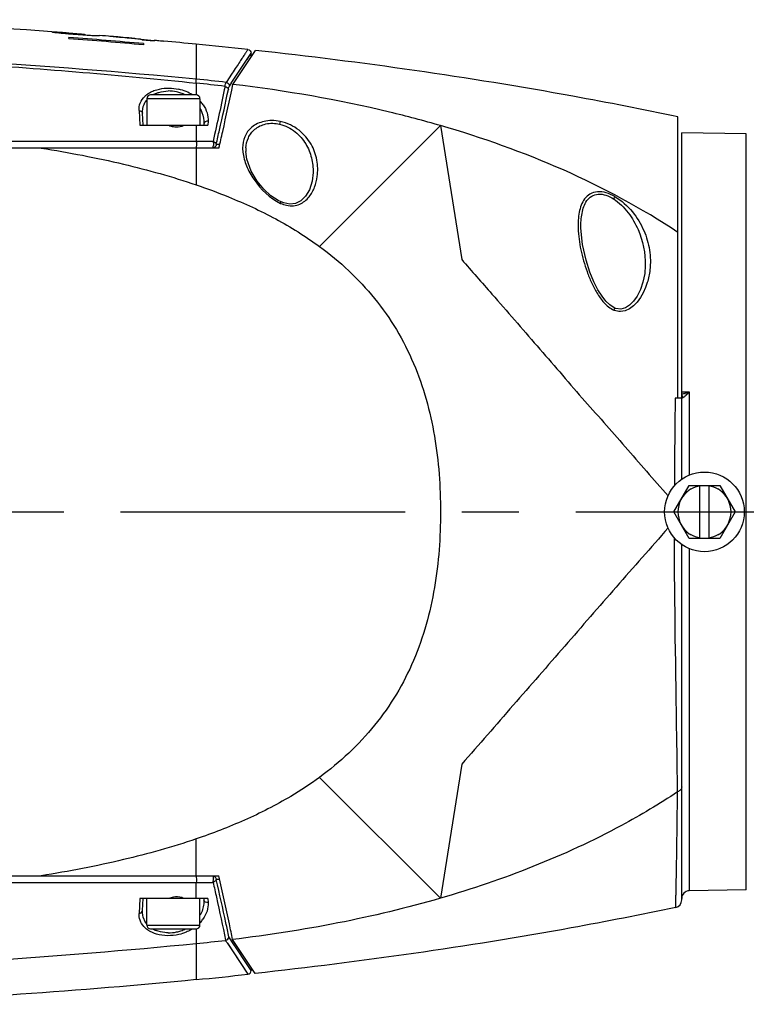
# Model space of a CAD drawing. Header units: millimetres. Extents: x 5828 to 6704, y 123 to 421.
# Tile 86 of 145: x 6412 to 6417, y 306 to 313. Entities that reach past the tile are written whole.
import ezdxf

# ---------------------------------------------------------------- set-up
doc = ezdxf.new("R2010")
doc.units = ezdxf.units.MM
doc.linetypes.add('CENTER', pattern=[0.6, 0.375, -0.075, 0.075, -0.075])
doc.layers.add('中心线', color=7, linetype='Continuous')
doc.layers.add('外形图', color=7, linetype='Continuous')

msp = doc.modelspace()

# ---------------------------------------------------------------- linework, layer by layer
at = {"layer": '中心线', "linetype": 'CENTER', "ltscale": 5}
msp.add_line((6394.656, 309.5148), (6434.3945, 309.5148), dxfattribs=at)
at = {"layer": '外形图', "color": 7, "linetype": 'Continuous'}
for p, q in [((6412.2967, 312.6704), (6412.2967, 312.674)), ((6412.3159, 312.6361), (6412.3159, 312.644)), ((6412.4188, 312.6649), (6412.4188, 312.6646)), ((6412.4188, 312.6609), (6412.4188, 312.6646)), ((6412.4188, 312.6646), (6412.4188, 312.6613)), ((6412.5177, 312.657), (6412.5177, 312.657)), ((6412.5177, 312.6567), (6412.5177, 312.6567)), ((6412.6371, 312.6471), (6412.6343, 312.6473)), ((6412.6371, 312.647), (6412.6343, 312.6473)), ((6412.7498, 312.637), (6412.7899, 312.6335)), ((6412.7898, 312.6297), (6412.7873, 312.6299)), ((6412.79, 312.63), (6412.7899, 312.6335)), ((6412.7994, 312.6292), (6412.793, 312.63)), ((6412.7994, 312.6292), (6412.793, 312.63)), ((6412.7994, 312.6292), (6412.8785, 312.6221)), ((6412.8785, 312.6255), (6412.8989, 312.6236)), ((6412.8989, 312.6236), (6412.9396, 312.6199)), ((6412.8075, 312.6032), (6412.8075, 312.5952)), ((6413.1543, 312.5996), (6413.1543, 312.3688)), ((6413.3964, 312.3347), (6413.5443, 312.5589)), ((6413.3858, 312.3417), (6413.517, 312.5395)), ((6413.4904, 312.4995), (6413.517, 312.5395)), ((6413.517, 312.5177), (6413.517, 312.5395)), ((6413.517, 312.5395), (6413.517, 312.5395)), ((6413.1544, 312.343), (6413.1544, 312.2648)), ((6413.3602, 312.3602), (6413.352, 312.3479)), ((6413.3739, 312.3237), (6413.3867, 312.3431)), ((6412.8293, 312.2398), (6412.8293, 312.0648)), ((6413.1793, 312.2398), (6412.8293, 312.2398)), ((6413.1543, 312.2648), (6412.8543, 312.2648)), ((6413.1793, 312.2398), (6413.1793, 312.0648)), ((6412.778, 312.1628), (6412.7835, 312.0646)), ((6412.8043, 312.0648), (6412.8002, 312.144)), ((6416.3293, 310.2648), (6416.3293, 312.12)), ((6412.7836, 312.0648), (6413.2318, 312.0648)), ((6413.1543, 312.0648), (6413.1543, 311.9582)), ((6413.2048, 312.0737), (6413.2043, 312.0648)), ((6413.2331, 312.0915), (6413.2318, 312.0648)), ((6414.7644, 312.0628), (6413.967, 311.2654)), ((6414.7644, 312.0628), (6414.9043, 311.1794)), ((6416.3543, 309.7302), (6416.3543, 312.0148)), ((6416.7798, 312.0074), (6416.3543, 312.0148)), ((6416.7798, 307.0222), (6416.7798, 312.0074)), ((6413.3045, 311.9148), (6398.1535, 311.9148)), ((6413.1543, 311.9582), (6411.8824, 311.9589)), ((6413.1543, 311.9148), (6413.1543, 311.6718)), ((6413.2865, 311.9398), (6413.3101, 311.9398)), ((6413.4812, 311.8927), (6413.4812, 311.8929)), ((6413.9251, 311.7531), (6413.9251, 311.7528)), ((6415.69, 311.3869), (6415.69, 311.387)), ((6416.1144, 311.1408), (6416.1144, 311.1403)), ((6416.3543, 310.3069), (6416.4035, 310.3069)), ((6416.4035, 310.3067), (6416.4035, 309.7571)), ((6416.3543, 310.2648), (6416.3109, 310.2648)), ((6416.3023, 309.5148), (6416.4033, 309.6898)), ((6416.4033, 309.6898), (6416.6054, 309.6898)), ((6416.4743, 309.3411), (6416.4743, 309.6885)), ((6416.5343, 309.3424), (6416.5343, 309.6872)), ((6416.6054, 309.6898), (6416.7064, 309.5148)), ((6416.4033, 309.3398), (6416.3023, 309.5148)), ((6416.7064, 309.5148), (6416.6054, 309.3398)), ((6416.6054, 309.3398), (6416.4033, 309.3398)), ((6416.3543, 306.9553), (6416.3543, 309.2994)), ((6416.4035, 309.2725), (6416.4035, 307.0157)), ((6414.9043, 307.8502), (6414.7644, 306.9668)), ((6414.7644, 306.9668), (6413.967, 307.7642)), ((6398.1535, 307.1148), (6413.3027, 307.1148)), ((6411.8824, 307.0707), (6413.1543, 307.0714)), ((6413.1543, 306.9648), (6413.1543, 307.0713)), ((6413.3083, 307.0898), (6413.2865, 307.0898)), ((6416.7798, 307.0222), (6416.4035, 307.0157)), ((6412.7835, 306.965), (6412.778, 306.8668)), ((6413.2318, 306.9648), (6412.7836, 306.9648)), ((6412.8002, 306.8856), (6412.8043, 306.9648)), ((6412.8293, 306.7898), (6412.8293, 306.9648)), ((6413.1793, 306.7898), (6413.1793, 306.9648)), ((6413.2043, 306.9648), (6413.2048, 306.9559)), ((6413.2318, 306.9648), (6413.2331, 306.9381)), ((6412.8293, 306.7898), (6413.1793, 306.7898)), ((6412.8543, 306.7648), (6413.1543, 306.7648)), ((6413.1544, 306.7648), (6413.1543, 306.43)), ((6413.387, 306.6861), (6413.3699, 306.7119)), ((6413.3601, 306.6704), (6413.4948, 306.4653)), ((6413.4348, 306.614), (6413.3854, 306.6885)), ((6413.517, 306.4901), (6413.387, 306.6861)), ((6413.5426, 306.4705), (6413.3947, 306.6947)), ((6413.517, 306.5091), (6413.517, 306.4901))]:
    msp.add_line(p, q, dxfattribs=at)
for points in [[(6413.7141, 311.5588), (6413.6953, 311.5678), (6413.6472, 311.5997), (6413.6006, 311.6428), (6413.5568, 311.6963), (6413.5174, 311.7615), (6413.4876, 311.8423), (6413.4812, 311.8927)], [(6413.9251, 311.7531), (6413.9187, 311.6956), (6413.9007, 311.64), (6413.8742, 311.5962), (6413.8434, 311.5666), (6413.8091, 311.5498), (6413.7717, 311.5451), (6413.7309, 311.5525), (6413.7141, 311.5588)], [(6415.9139, 310.8586), (6415.9087, 310.8609), (6415.88, 310.8795), (6415.8538, 310.905), (6415.8289, 310.9367), (6415.802, 310.9798), (6415.7752, 311.0329), (6415.749, 311.0969), (6415.7235, 311.1762), (6415.7006, 311.2783), (6415.69, 311.3869)], [(6416.1144, 311.1408), (6416.1104, 311.0873), (6416.0987, 311.0302), (6416.0817, 310.981), (6416.0602, 310.9385), (6416.036, 310.904), (6416.0108, 310.8785), (6415.9834, 310.8606), (6415.9524, 310.852), (6415.9193, 310.8565), (6415.9139, 310.8586)], [(6413.3591, 306.6716), (6413.3934, 306.6188), (6413.4947, 306.4653)]]:
    msp.add_lwpolyline(points, dxfattribs=at)
msp.add_circle((6416.5043, 309.5148), 0.2625, dxfattribs=at)
for centre, radius, start, end in [((6408.6974, 264.9786), 47.8316, 85.79673, 87.40648), ((6409.365, 273.6071), 39.1767, 85.70833, 85.84553), ((6409.2733, 273.0238), 39.7369, 84.89733, 85.60861), ((6409.2736, 273.0276), 39.7251, 84.89626, 85.60776), ((6409.3243, 273.6102), 39.1757, 85.10153, 85.22394), ((6412.351, 309.306), 3.3533, 85.15322, 85.97783), ((6412.3502, 309.2979), 3.3614, 84.49113, 85.10419), ((6409.3565, 273.9852), 38.8005, 84.9828, 85.10179), ((6409.3585, 274.0062), 38.7782, 84.92721, 85.10192), ((6409.0265, 270.3214), 42.4754, 84.79675, 84.91696), ((6409.5358, 275.9541), 36.8237, 84.36063, 84.69621), ((6409.7187, 277.7994), 34.9694, 83.80103, 84.36177), ((6412.1347, 301.7835), 10.6343, 83.42661, 84.49772), ((6412.9719, 312.0051), 0.3046, 67.69652, 77.33772), ((6412.0464, 301.5513), 10.8482, 83.12797, 84.13769), ((6412.9294, 312.1481), 0.1308, 140.31498, 143.28173), ((6412.8543, 312.2398), 0.025, 90, 180), ((6412.9579, 312.1108), 0.178, 112.60174, 119.96782), ((6412.9726, 312.0429), 0.2481, 77.69159, 90.72763), ((6412.972, 312.0397), 0.2514, 71.01741, 77.72164), ((6412.973, 312.0423), 0.2486, 63.52785, 71.02704), ((6412.9797, 312.024), 0.2842, 58.33929, 67.69076), ((6413.1543, 312.2398), 0.025, 0, 90), ((6413.0206, 312.0749), 0.2185, 35.01721, 42.4865), ((6413.2196, 312.0729), 0.0148, 168.83749, 177.03815), ((6418.0757, 311.1754), 4.4624, 168.17057, 168.40547), ((6413.7045, 311.9156), 0.2442, 179.91374, 185.20735), ((6413.7258, 311.8974), 0.2447, 175.87175, 181.04836), ((6413.7251, 311.9173), 0.2648, 185.15351, 186.25578), ((6417.5424, 310.6465), 1.8851, 149.79375, 150.33645), ((6416.321, 311.4081), 0.65, 181.7121, 181.99636), ((6416.0494, 311.1321), 0.3198, 243.40944, 243.84995), ((6415.9527, 310.9526), 0.1164, 247.64634, 248.91715), ((6469.8298, 309.5619), 53.5235, 179.24758, 179.86582), ((6416.3338, 310.2649), 0.0282, 7.7558, 19.77426), ((6416.5043, 309.5148), 0.175, 124.86379, 235.13621), ((6416.5045, 309.5146), 0.1753, 119.90258, 124.86769), ((6416.5042, 309.5146), 0.1753, 55.13316, 60.09687), ((6416.5043, 309.5148), 0.175, 304.86379, 55.13621), ((6416.5045, 309.515), 0.1753, 235.13315, 240.09687), ((6416.5042, 309.515), 0.1753, 299.90313, 304.86685), ((6416.4043, 306.9657), 0.05, 91, 180), ((6413.2198, 306.9567), 0.015, 183.02542, 191.14421), ((6416.3044, 306.9553), 0.05, 281.88842, 0.01782), ((6412.9294, 306.8816), 0.1308, 216.76293, 219.70028), ((6412.8543, 306.7898), 0.025, 180, 270), ((6413.1543, 306.7898), 0.025, 270, 0), ((6413.0202, 306.9551), 0.219, 317.48091, 324.66778), ((6412.9381, 306.9071), 0.1814, 238.75925, 239.65901), ((6412.9581, 306.9192), 0.1784, 240.03906, 247.38494), ((6412.9726, 306.9866), 0.2481, 269.24474, 282.28013), ((6412.972, 306.9902), 0.2517, 282.25277, 288.9524), ((6412.973, 306.9873), 0.2486, 288.94472, 296.47161), ((6412.0931, 317.4713), 10.855, 275.61084, 276.63734), ((6411.761, 305.6218), 1.9122, 33.25449, 33.92484), ((6409.7187, 341.2302), 34.9694, 275.63824, 276.19897), ((6413.492, 306.4901), 0.025, 276.20158, 359.99893)]:
    msp.add_arc(centre, radius, start, end, dxfattribs=at)
for points, knots in [([(6401.1603, 312.6302), (6402.1594, 312.6449), (6403.6586, 312.6513), (6405.6578, 312.639), (6407.1581, 312.6208), (6408.6587, 312.5964), (6410.1593, 312.555), (6411.6589, 312.4781), (6412.6567, 312.3954), (6413.1544, 312.343)], [0, 0, 0, 0, 0.249745, 0.374704, 0.499707, 0.624748, 0.749819, 0.874905, 1, 1, 1, 1]), ([(6413.1543, 312.3688), (6412.1583, 312.464), (6410.1595, 312.5823), (6406.1608, 312.6539), (6403.1616, 312.6749), (6401.1634, 312.6468)], [0, 0, 0, 0, 0.250185, 0.500313, 1, 1, 1, 1]), ([(6412.2031, 312.6809), (6412.2031, 312.6806), (6412.2049, 312.6805), (6412.2071, 312.6797), (6412.2122, 312.6792), (6412.2192, 312.6781), (6412.229, 312.677), (6412.2475, 312.6749), (6412.276, 312.6722), (6412.3141, 312.6689), (6412.355, 312.6656), (6412.3962, 312.6625), (6412.4234, 312.6606), (6412.4368, 312.6597)], [0, 0, 0, 0, 0.003945, 0.015486, 0.035618, 0.065741, 0.107314, 0.161618, 0.303708, 0.472552, 0.650768, 0.82911, 1, 1, 1, 1]), ([(6412.4188, 312.6642), (6412.4174, 312.6639), (6412.4108, 312.6644), (6412.3964, 312.6648), (6412.3742, 312.6666), (6412.3488, 312.6685), (6412.3254, 312.6704), (6412.3085, 312.6724), (6412.2994, 312.6729), (6412.2967, 312.674)], [0, 0, 0, 0, 0.035688, 0.157973, 0.357045, 0.578876, 0.782852, 0.928476, 1, 1, 1, 1]), ([(6412.4188, 312.6646), (6412.4188, 312.6645), (6412.4189, 312.6645), (6412.419, 312.6644), (6412.419, 312.6643)], [0, 0, 0, 0, 0.484429, 1, 1, 1, 1]), ([(6412.419, 312.6643), (6412.419, 312.6643), (6412.4189, 312.6642), (6412.4189, 312.6642), (6412.4188, 312.6642)], [0, 0, 0, 0, 0.309621, 1, 1, 1, 1]), ([(6412.4368, 312.6597), (6412.4502, 312.6588), (6412.4686, 312.6578), (6412.4911, 312.6566), (6412.5023, 312.6563), (6412.5108, 312.6559), (6412.5144, 312.6564), (6412.5177, 312.656), (6412.5177, 312.6567)], [0, 0, 0, 0, 0.49722, 0.685907, 0.82775, 0.922973, 0.975762, 1, 1, 1, 1]), ([(6412.5862, 312.651), (6412.5862, 312.6509), (6412.5861, 312.6505), (6412.5861, 312.6501), (6412.5861, 312.6499)], [0, 0, 0, 0, 0.407616, 1, 1, 1, 1]), ([(6412.9395, 312.6187), (6412.9395, 312.6189), (6412.9396, 312.6193), (6412.9396, 312.6197), (6412.9396, 312.6199)], [0, 0, 0, 0, 0.592772, 1, 1, 1, 1]), ([(6413.4947, 312.5643), (6413.4943, 312.5644), (6413.4932, 312.5631), (6413.4916, 312.5608), (6413.4891, 312.5566), (6413.4857, 312.5509), (6413.4811, 312.5436), (6413.4727, 312.5307), (6413.4593, 312.5107), (6413.4402, 312.4819), (6413.4171, 312.4468), (6413.3901, 312.4055), (6413.3707, 312.376), (6413.3602, 312.3602)], [0, 0, 0, 0, 0.005385, 0.017476, 0.036952, 0.064118, 0.099248, 0.142517, 0.25306, 0.394701, 0.566659, 0.768462, 1, 1, 1, 1]), ([(6413.4947, 312.5643), (6413.5006, 312.5637), (6413.5125, 312.5578), (6413.517, 312.5454), (6413.517, 312.5395)], [0, 0, 0, 0, 0.500002, 1, 1, 1, 1]), ([(6416.3294, 312.1201), (6416.0994, 312.1687), (6415.1769, 312.35), (6414.2451, 312.4818), (6413.5443, 312.5589)], [0, 0, 0, 0, 0.250068, 1, 1, 1, 1]), ([(6413.1544, 312.343), (6413.1545, 312.3458), (6413.1547, 312.3544), (6413.1548, 312.363), (6413.1543, 312.3688)], [0, 0, 0, 0, 0.327313, 1, 1, 1, 1]), ([(6412.8759, 312.2931), (6412.8878, 312.2977), (6412.9405, 312.313), (6412.9976, 312.3115), (6413.0387, 312.3023)], [0, 0, 0, 0, 0.23187, 1, 1, 1, 1]), ([(6413.3443, 312.3213), (6413.3323, 312.2616), (6413.3068, 312.1405), (6413.2794, 312.0197), (6413.2659, 311.9581)], [0, 0, 0, 0, 0.491435, 1, 1, 1, 1]), ([(6413.2865, 311.9398), (6413.2936, 311.9708), (6413.3212, 312.0912), (6413.3481, 312.2118), (6413.3666, 312.3017)], [0, 0, 0, 0, 0.257092, 1, 1, 1, 1]), ([(6413.3045, 311.9148), (6413.3126, 311.951), (6413.3443, 312.0907), (6413.3753, 312.2306), (6413.3964, 312.3347)], [0, 0, 0, 0, 0.258849, 1, 1, 1, 1]), ([(6413.3443, 312.3213), (6413.3454, 312.3268), (6413.3474, 312.3358), (6413.3502, 312.3446), (6413.352, 312.3479)], [0, 0, 0, 0, 0.602256, 1, 1, 1, 1]), ([(6413.3443, 312.3213), (6413.3498, 312.3204), (6413.36, 312.3163), (6413.366, 312.3065), (6413.3666, 312.3017)], [0, 0, 0, 0, 0.533625, 1, 1, 1, 1]), ([(6413.352, 312.3478), (6413.3577, 312.347), (6413.3689, 312.3412), (6413.3737, 312.3295), (6413.3739, 312.3238)], [0, 0, 0, 0, 0.500178, 1, 1, 1, 1]), ([(6413.3666, 312.3017), (6413.3676, 312.3063), (6413.3694, 312.3138), (6413.3722, 312.3212), (6413.3739, 312.3238)], [0, 0, 0, 0, 0.599716, 1, 1, 1, 1]), ([(6414.7644, 312.0627), (6414.6535, 312.0949), (6414.2035, 312.2135), (6413.7435, 312.2926), (6413.3964, 312.3348)], [0, 0, 0, 0, 0.248346, 1, 1, 1, 1]), ([(6412.778, 312.1628), (6412.7771, 312.1792), (6412.7822, 312.2142), (6412.8025, 312.2431), (6412.8151, 312.2554)], [0, 0, 0, 0, 0.483679, 1, 1, 1, 1]), ([(6412.8151, 312.2554), (6412.8168, 312.2571), (6412.8239, 312.2637), (6412.8317, 312.2696), (6412.8378, 312.2737)], [0, 0, 0, 0, 0.241591, 1, 1, 1, 1]), ([(6412.8378, 312.2737), (6412.8406, 312.2755), (6412.8528, 312.2831), (6412.8658, 312.2892), (6412.8759, 312.2931)], [0, 0, 0, 0, 0.23835, 1, 1, 1, 1]), ([(6412.8895, 312.2751), (6412.8954, 312.2776), (6412.9211, 312.2868), (6412.9486, 312.2908), (6412.9695, 312.2911)], [0, 0, 0, 0, 0.236086, 1, 1, 1, 1]), ([(6413.1804, 312.1746), (6413.1849, 312.1667), (6413.1999, 312.1352), (6413.2061, 312.0994), (6413.2048, 312.0737)], [0, 0, 0, 0, 0.260932, 1, 1, 1, 1]), ([(6413.1996, 312.2003), (6413.211, 312.1839), (6413.2287, 312.149), (6413.2339, 312.11), (6413.2331, 312.0915)], [0, 0, 0, 0, 0.517968, 1, 1, 1, 1]), ([(6412.778, 312.1628), (6412.7835, 312.1624), (6412.7941, 312.1589), (6412.7999, 312.1488), (6412.8002, 312.144)], [0, 0, 0, 0, 0.53564, 1, 1, 1, 1]), ([(6413.0043, 312.0561), (6413.0107, 312.055), (6413.0342, 312.0523), (6413.0589, 312.0568), (6413.0742, 312.0648)], [0, 0, 0, 0, 0.271105, 1, 1, 1, 1]), ([(6413.2331, 312.0915), (6413.2268, 312.0922), (6413.2146, 312.0907), (6413.2061, 312.0808), (6413.2051, 312.0758)], [0, 0, 0, 0, 0.550034, 1, 1, 1, 1]), ([(6413.7081, 312.0903), (6413.69, 312.0936), (6413.6543, 312.0979), (6413.5883, 312.0911), (6413.5188, 312.0597), (6413.469, 311.9922), (6413.4604, 311.9408), (6413.4604, 311.916)], [0, 0, 0, 0, 0.157474, 0.307282, 0.566302, 0.786521, 1, 1, 1, 1]), ([(6413.4817, 311.915), (6413.4834, 311.938), (6413.4939, 311.9846), (6413.5394, 312.0452), (6413.6153, 312.0809), (6413.6746, 312.0791), (6413.7043, 312.0723)], [0, 0, 0, 0, 0.222254, 0.449162, 0.705834, 1, 1, 1, 1]), ([(6413.7043, 312.0723), (6413.7415, 312.0638), (6413.8096, 312.0292), (6413.8799, 311.9464), (6413.9182, 311.8516), (6413.9256, 311.7855), (6413.9251, 311.7531)], [0, 0, 0, 0, 0.274214, 0.52792, 0.766898, 1, 1, 1, 1]), ([(6413.9523, 311.7268), (6413.9572, 311.7626), (6413.9554, 311.8374), (6413.923, 311.9267), (6413.878, 311.9908), (6413.8322, 312.0348), (6413.7751, 312.0707), (6413.731, 312.0851), (6413.7081, 312.0903)], [0, 0, 0, 0, 0.225996, 0.45865, 0.582148, 0.713085, 0.852776, 1, 1, 1, 1]), ([(6416.3293, 311.3585), (6416.0905, 311.5172), (6415.5823, 311.7903), (6415.0401, 311.9829), (6414.7644, 312.0628)], [0, 0, 0, 0, 0.499779, 1, 1, 1, 1]), ([(6412.1333, 311.9148), (6412.3151, 311.8856), (6412.6593, 311.8197), (6412.9972, 311.7254), (6413.1543, 311.6718)], [0, 0, 0, 0, 0.525949, 1, 1, 1, 1]), ([(6413.1543, 311.9583), (6413.1563, 311.9504), (6413.1567, 311.9386), (6413.1552, 311.9246), (6413.1539, 311.9185), (6413.1524, 311.9163)], [0, 0, 0, 0, 0.577557, 0.807718, 1, 1, 1, 1]), ([(6413.262, 311.9148), (6413.2638, 311.9148), (6413.2664, 311.9221), (6413.267, 311.9268), (6413.2674, 311.9307)], [0, 0, 0, 0, 0.316918, 1, 1, 1, 1]), ([(6413.2659, 311.9581), (6413.2709, 311.9571), (6413.28, 311.9529), (6413.2858, 311.9442), (6413.2865, 311.9398)], [0, 0, 0, 0, 0.531251, 1, 1, 1, 1]), ([(6413.2671, 311.9512), (6413.2673, 311.9496), (6413.2679, 311.9428), (6413.2679, 311.9359), (6413.2674, 311.9307)], [0, 0, 0, 0, 0.240787, 1, 1, 1, 1]), ([(6413.4619, 311.8884), (6413.4653, 311.8574), (6413.4839, 311.7929), (6413.5539, 311.6671), (6413.6395, 311.5827), (6413.7104, 311.5498)], [0, 0, 0, 0, 0.21652, 0.457432, 1, 1, 1, 1]), ([(6413.75, 311.5372), (6413.7649, 311.5343), (6413.7947, 311.5319), (6413.8493, 311.5456), (6413.9013, 311.5888), (6413.9371, 311.6553), (6413.949, 311.7029), (6413.9523, 311.7268)], [0, 0, 0, 0, 0.146136, 0.282992, 0.532138, 0.768498, 1, 1, 1, 1]), ([(6413.1543, 311.6719), (6413.2263, 311.6474), (6413.4046, 311.5811), (6413.6812, 311.4538), (6413.8753, 311.3327), (6413.967, 311.2654)], [0, 0, 0, 0, 0.250164, 0.625661, 1, 1, 1, 1]), ([(6415.9132, 311.5949), (6415.8952, 311.6048), (6415.8586, 311.6218), (6415.8009, 311.6299), (6415.7488, 311.6149), (6415.7122, 311.5808), (6415.6898, 311.5379), (6415.6725, 311.4737), (6415.6703, 311.4228), (6415.6713, 311.3887)], [0, 0, 0, 0, 0.148235, 0.287373, 0.410573, 0.524117, 0.637456, 0.754334, 1, 1, 1, 1]), ([(6415.69, 311.387), (6415.6894, 311.4194), (6415.6918, 311.4676), (6415.7074, 311.5284), (6415.7272, 311.5688), (6415.7595, 311.601), (6415.8062, 311.6147), (6415.8571, 311.6055), (6415.8889, 311.5893), (6415.9043, 311.5795)], [0, 0, 0, 0, 0.254514, 0.375101, 0.490676, 0.603636, 0.722686, 0.856308, 1, 1, 1, 1]), ([(6415.9132, 311.5949), (6415.958, 311.5695), (6416.0332, 311.5004), (6416.1085, 311.3758), (6416.1473, 311.2436), (6416.1494, 311.1541), (6416.1445, 311.1108)], [0, 0, 0, 0, 0.274465, 0.529267, 0.768234, 1, 1, 1, 1]), ([(6413.7104, 311.5498), (6413.711, 311.5512), (6413.7118, 311.5534), (6413.7133, 311.5564), (6413.7135, 311.5578), (6413.7142, 311.5587), (6413.7141, 311.5588)], [0, 0, 0, 0, 0.452312, 0.768808, 0.94618, 1, 1, 1, 1]), ([(6415.9043, 311.5795), (6415.942, 311.5555), (6416.0052, 311.4919), (6416.0898, 311.3464), (6416.1157, 311.221), (6416.1144, 311.1408)], [0, 0, 0, 0, 0.266524, 0.521578, 1, 1, 1, 1]), ([(6415.6714, 311.3855), (6415.6731, 311.3378), (6415.6867, 311.2407), (6415.7202, 311.1217), (6415.7582, 311.0275), (6415.7878, 310.9696), (6415.8166, 310.9256), (6415.8414, 310.8943), (6415.8705, 310.8659), (6415.8941, 310.8522), (6415.9062, 310.8461)], [0, 0, 0, 0, 0.235136, 0.481243, 0.607578, 0.735957, 0.800951, 0.866613, 0.932926, 1, 1, 1, 1]), ([(6413.967, 311.2654), (6414.1012, 311.1669), (6414.287, 310.9941), (6414.4785, 310.72), (6414.6296, 310.4215), (6414.7414, 310.0156), (6414.7644, 309.6815), (6414.7644, 309.5148)], [0, 0, 0, 0, 0.249757, 0.374923, 0.500096, 0.750006, 1, 1, 1, 1]), ([(6414.9043, 311.1794), (6414.9701, 311.1031), (6415.1371, 310.9143), (6415.4011, 310.6091), (6415.6, 310.3807), (6415.6973, 310.2648)], [0, 0, 0, 0, 0.249588, 0.62479, 1, 1, 1, 1]), ([(6416.1445, 311.1108), (6416.1413, 311.0825), (6416.1206, 310.9741), (6416.0369, 310.8364), (6415.9501, 310.8364)], [0, 0, 0, 0, 0.247493, 1, 1, 1, 1]), ([(6415.9084, 310.845), (6415.9093, 310.847), (6415.9105, 310.8505), (6415.9127, 310.8549), (6415.913, 310.8572), (6415.9141, 310.8584), (6415.9139, 310.8586)], [0, 0, 0, 0, 0.45174, 0.772667, 0.948673, 1, 1, 1, 1]), ([(6416.3691, 310.2952), (6416.372, 310.296), (6416.3836, 310.2995), (6416.3949, 310.3037), (6416.4035, 310.3069)], [0, 0, 0, 0, 0.244597, 1, 1, 1, 1]), ([(6416.3776, 310.2794), (6416.3798, 310.2814), (6416.3888, 310.2902), (6416.3972, 310.2996), (6416.4035, 310.3069)], [0, 0, 0, 0, 0.233484, 1, 1, 1, 1]), ([(6415.6973, 310.2648), (6415.7935, 310.1592), (6415.983, 309.945), (6416.1693, 309.7281), (6416.2642, 309.6209)], [0, 0, 0, 0, 0.499541, 1, 1, 1, 1]), ([(6416.3543, 310.2648), (6416.3543, 310.2651), (6416.3553, 310.267), (6416.3574, 310.2674), (6416.359, 310.268)], [0, 0, 0, 0, 0.146129, 1, 1, 1, 1]), ([(6416.3617, 310.2687), (6416.3624, 310.2689), (6416.3654, 310.27), (6416.3681, 310.2718), (6416.3701, 310.2732)], [0, 0, 0, 0, 0.215027, 1, 1, 1, 1]), ([(6414.7644, 309.5148), (6414.7644, 309.3481), (6414.7414, 309.014), (6414.6296, 308.6081), (6414.4785, 308.3096), (6414.287, 308.0355), (6414.1012, 307.8627), (6413.967, 307.7642)], [0, 0, 0, 0, 0.249994, 0.499904, 0.625077, 0.750243, 1, 1, 1, 1]), ([(6416.264, 309.4092), (6416.1516, 309.278), (6415.9787, 309.0851), (6415.7526, 308.8244), (6415.5831, 308.6291), (6415.4132, 308.4342), (6415.243, 308.2398), (6415.0741, 308.0444), (6414.9615, 307.9144), (6414.9043, 307.8502)], [0, 0, 0, 0, 0.250567, 0.375606, 0.500564, 0.625517, 0.750486, 0.875368, 1, 1, 1, 1]), ([(6416.3265, 307.6676), (6416.3252, 307.7877), (6416.3177, 308.3459), (6416.3074, 308.9041), (6416.3064, 309.3423)], [0, 0, 0, 0, 0.215107, 1, 1, 1, 1]), ([(6413.967, 307.7642), (6413.9059, 307.7193), (6413.7471, 307.6146), (6413.4754, 307.4767), (6413.2623, 307.3945), (6413.1543, 307.3577)], [0, 0, 0, 0, 0.249584, 0.624663, 1, 1, 1, 1]), ([(6416.3543, 307.7009), (6416.3543, 307.6942), (6416.3494, 307.6834), (6416.3375, 307.6741), (6416.3304, 307.6697), (6416.3265, 307.6676)], [0, 0, 0, 0, 0.444357, 0.705508, 1, 1, 1, 1]), ([(6416.3265, 307.6676), (6416.2071, 307.5886), (6415.8993, 307.4049), (6415.3779, 307.1651), (6414.9707, 307.0267), (6414.7644, 306.9668)], [0, 0, 0, 0, 0.250001, 0.624955, 1, 1, 1, 1]), ([(6416.3147, 306.9064), (6416.3144, 306.9063), (6416.315, 306.9081), (6416.3145, 306.9097), (6416.3149, 306.914), (6416.3149, 306.9193), (6416.3151, 306.9263), (6416.3154, 306.9387), (6416.3158, 306.958), (6416.3164, 306.9858), (6416.3171, 307.0196), (6416.3179, 307.0595), (6416.3188, 307.1052), (6416.3197, 307.1568), (6416.3211, 307.2368), (6416.3228, 307.3504), (6416.3248, 307.5022), (6416.3259, 307.6103), (6416.3265, 307.6676)], [0, 0, 0, 0, 0.001013, 0.004066, 0.009157, 0.016289, 0.025458, 0.036659, 0.065132, 0.101654, 0.146142, 0.198508, 0.258647, 0.326441, 0.401733, 0.574078, 0.774178, 1, 1, 1, 1]), ([(6413.1543, 307.3578), (6412.9972, 307.3042), (6412.6593, 307.2099), (6412.3151, 307.1441), (6412.1333, 307.1148)], [0, 0, 0, 0, 0.474051, 1, 1, 1, 1]), ([(6413.1544, 307.1148), (6413.1544, 307.1343), (6413.1544, 307.2153), (6413.1543, 307.2963), (6413.1543, 307.3577)], [0, 0, 0, 0, 0.240849, 1, 1, 1, 1]), ([(6413.1505, 307.1148), (6413.1518, 307.1148), (6413.1542, 307.1102), (6413.1548, 307.1068), (6413.1552, 307.1041)], [0, 0, 0, 0, 0.324038, 1, 1, 1, 1]), ([(6413.1552, 307.1041), (6413.1561, 307.0984), (6413.1565, 307.0874), (6413.1556, 307.0764), (6413.1543, 307.0713)], [0, 0, 0, 0, 0.520031, 1, 1, 1, 1]), ([(6413.262, 307.1148), (6413.2638, 307.1148), (6413.2664, 307.1075), (6413.267, 307.1028), (6413.2674, 307.0989)], [0, 0, 0, 0, 0.316799, 1, 1, 1, 1]), ([(6413.3947, 306.6947), (6413.3878, 306.7288), (6413.3585, 306.8692), (6413.3265, 307.0089), (6413.3027, 307.1148)], [0, 0, 0, 0, 0.242912, 1, 1, 1, 1]), ([(6413.2659, 307.0715), (6413.2664, 307.0734), (6413.268, 307.0824), (6413.268, 307.0917), (6413.2674, 307.0989)], [0, 0, 0, 0, 0.214763, 1, 1, 1, 1]), ([(6413.2865, 307.0898), (6413.2858, 307.0855), (6413.2801, 307.0768), (6413.271, 307.0726), (6413.2659, 307.0715)], [0, 0, 0, 0, 0.455807, 1, 1, 1, 1]), ([(6413.2659, 307.0715), (6413.2732, 307.0387), (6413.3016, 306.9114), (6413.3292, 306.784), (6413.3482, 306.6892)], [0, 0, 0, 0, 0.257681, 1, 1, 1, 1]), ([(6413.3699, 306.7119), (6413.3636, 306.7428), (6413.3371, 306.869), (6413.3086, 306.9948), (6413.2865, 307.0898)], [0, 0, 0, 0, 0.244197, 1, 1, 1, 1]), ([(6413.0742, 306.9648), (6413.0694, 306.9673), (6413.0473, 306.9762), (6413.0224, 306.9767), (6413.0043, 306.9735)], [0, 0, 0, 0, 0.226718, 1, 1, 1, 1]), ([(6413.2048, 306.9559), (6413.2052, 306.9474), (6413.2045, 306.9126), (6413.1934, 306.8782), (6413.1805, 306.8552)], [0, 0, 0, 0, 0.243726, 1, 1, 1, 1]), ([(6413.2331, 306.9381), (6413.2339, 306.9194), (6413.2286, 306.8801), (6413.2106, 306.8448), (6413.1989, 306.8284)], [0, 0, 0, 0, 0.481747, 1, 1, 1, 1]), ([(6413.2331, 306.9381), (6413.2268, 306.9374), (6413.2146, 306.939), (6413.2061, 306.9488), (6413.2051, 306.9538)], [0, 0, 0, 0, 0.550136, 1, 1, 1, 1]), ([(6414.7644, 306.967), (6414.5419, 306.9025), (6414.0881, 306.7938), (6413.6272, 306.7228), (6413.3947, 306.6947)], [0, 0, 0, 0, 0.497299, 1, 1, 1, 1]), ([(6416.3147, 306.9064), (6416.0857, 306.8581), (6415.1675, 306.6782), (6414.24, 306.5473), (6413.5426, 306.4705)], [0, 0, 0, 0, 0.250065, 1, 1, 1, 1]), ([(6412.8097, 306.7798), (6412.7987, 306.7917), (6412.7814, 306.8193), (6412.7772, 306.8515), (6412.778, 306.8668)], [0, 0, 0, 0, 0.513122, 1, 1, 1, 1]), ([(6412.778, 306.8668), (6412.7835, 306.8672), (6412.7941, 306.8707), (6412.7999, 306.8808), (6412.8002, 306.8856)], [0, 0, 0, 0, 0.535651, 1, 1, 1, 1]), ([(6412.844, 306.752), (6412.8407, 306.754), (6412.8283, 306.7621), (6412.817, 306.7718), (6412.8097, 306.7798)], [0, 0, 0, 0, 0.263846, 1, 1, 1, 1]), ([(6412.8924, 306.7308), (6412.8882, 306.7321), (6412.8723, 306.7373), (6412.857, 306.7444), (6412.8464, 306.7506)], [0, 0, 0, 0, 0.263003, 1, 1, 1, 1]), ([(6412.9693, 306.7385), (6412.9622, 306.7387), (6412.935, 306.7403), (6412.908, 306.7468), (6412.8895, 306.7545)], [0, 0, 0, 0, 0.263222, 1, 1, 1, 1]), ([(6413.0879, 306.7429), (6413.0725, 306.7365), (6413.0096, 306.7165), (6412.9396, 306.7166), (6412.8924, 306.7308)], [0, 0, 0, 0, 0.251793, 1, 1, 1, 1]), ([(6413.1289, 306.7638), (6413.1257, 306.7618), (6413.1125, 306.754), (6413.0986, 306.7473), (6413.0879, 306.7429)], [0, 0, 0, 0, 0.24331, 1, 1, 1, 1]), ([(6413.3477, 306.6891), (6413.3534, 306.69), (6413.3643, 306.6953), (6413.3694, 306.7065), (6413.3699, 306.7119)], [0, 0, 0, 0, 0.514117, 1, 1, 1, 1]), ([(6401.1543, 306.3876), (6402.3387, 306.371), (6404.0254, 306.3676), (6406.1902, 306.3878), (6407.633, 306.4073), (6409.0285, 306.4337), (6410.8652, 306.4924), (6412.2386, 306.5784), (6413.1544, 306.6683)], [0, 0, 0, 0, 0.295924, 0.421386, 0.540874, 0.656426, 0.770096, 1, 1, 1, 1])]:
    msp.add_open_spline(points, degree=3, knots=knots, dxfattribs=at)
for points in [[(6412.5955, 312.6506), (6412.5696, 312.6527), (6412.5437, 312.6549), (6412.5178, 312.657)], [(6412.7874, 312.6325), (6412.7874, 312.6317), (6412.7872, 312.6308), (6412.7872, 312.63)], [(6412.8784, 312.6218), (6412.8784, 312.6226), (6412.8786, 312.6235), (6412.8786, 312.6243)], [(6412.9396, 312.6187), (6412.9192, 312.6206), (6412.8989, 312.6225), (6412.8785, 312.6243)], [(6412.8002, 312.144), (6412.7992, 312.1637), (6412.8026, 312.1841), (6412.8105, 312.2021)], [(6412.8105, 312.2021), (6412.8143, 312.2106), (6412.8191, 312.2188), (6412.8246, 312.2262)], [(6412.9741, 312.0648), (6412.9838, 312.0609), (6412.994, 312.0579), (6413.0043, 312.0561)], [(6413.2659, 311.9582), (6413.2287, 311.9583), (6413.1915, 311.9582), (6413.1543, 311.9583)], [(6413.2659, 311.9582), (6413.2665, 311.9559), (6413.2669, 311.9536), (6413.2671, 311.9512)], [(6413.283, 311.9269), (6413.2803, 311.9223), (6413.2758, 311.9184), (6413.2708, 311.9165)], [(6413.2865, 311.9398), (6413.2865, 311.9354), (6413.2853, 311.9308), (6413.283, 311.9269)], [(6413.7104, 311.5498), (6413.723, 311.5441), (6413.7364, 311.5399), (6413.75, 311.5372)], [(6415.9501, 310.8364), (6415.9368, 310.8365), (6415.9233, 310.8392), (6415.9108, 310.844)], [(6416.3543, 310.2915), (6416.3593, 310.2925), (6416.3642, 310.2938), (6416.3691, 310.2952)], [(6416.3543, 310.2839), (6416.357, 310.2813), (6416.3591, 310.278), (6416.3603, 310.2745)], [(6416.359, 310.268), (6416.3599, 310.2682), (6416.3608, 310.2685), (6416.3617, 310.2687)], [(6416.3701, 310.2732), (6416.3727, 310.2751), (6416.3752, 310.2773), (6416.3776, 310.2794)], [(6416.4171, 309.6665), (6416.4347, 309.6766), (6416.4543, 309.684), (6416.4743, 309.6872)], [(6416.5343, 309.6872), (6416.5544, 309.684), (6416.574, 309.6766), (6416.5915, 309.6665)], [(6416.4743, 309.3424), (6416.4543, 309.3456), (6416.4347, 309.353), (6416.4171, 309.3631)], [(6416.5915, 309.3631), (6416.574, 309.353), (6416.5544, 309.3456), (6416.5343, 309.3424)], [(6413.262, 307.1148), (6413.2697, 307.1148), (6413.2782, 307.1102), (6413.2824, 307.1037)], [(6413.2824, 307.1037), (6413.2843, 307.1007), (6413.2855, 307.0973), (6413.2862, 307.0938)], [(6413.1543, 307.0713), (6413.1915, 307.0714), (6413.2287, 307.0713), (6413.2659, 307.0715)], [(6413.2862, 307.0938), (6413.2864, 307.0925), (6413.2866, 307.0911), (6413.2864, 307.0898)], [(6413.0043, 306.9735), (6412.994, 306.9717), (6412.9838, 306.9687), (6412.9741, 306.9648)], [(6412.8105, 306.8274), (6412.8026, 306.8454), (6412.7992, 306.8659), (6412.8002, 306.8856)], [(6412.8247, 306.8033), (6412.8191, 306.8108), (6412.8143, 306.8189), (6412.8105, 306.8274)], [(6413.1543, 306.43), (6412.3832, 306.3538), (6411.6094, 306.3024), (6410.8353, 306.2672)]]:
    msp.add_open_spline(points, degree=3, dxfattribs=at)

doc.saveas('drawing.dxf')
